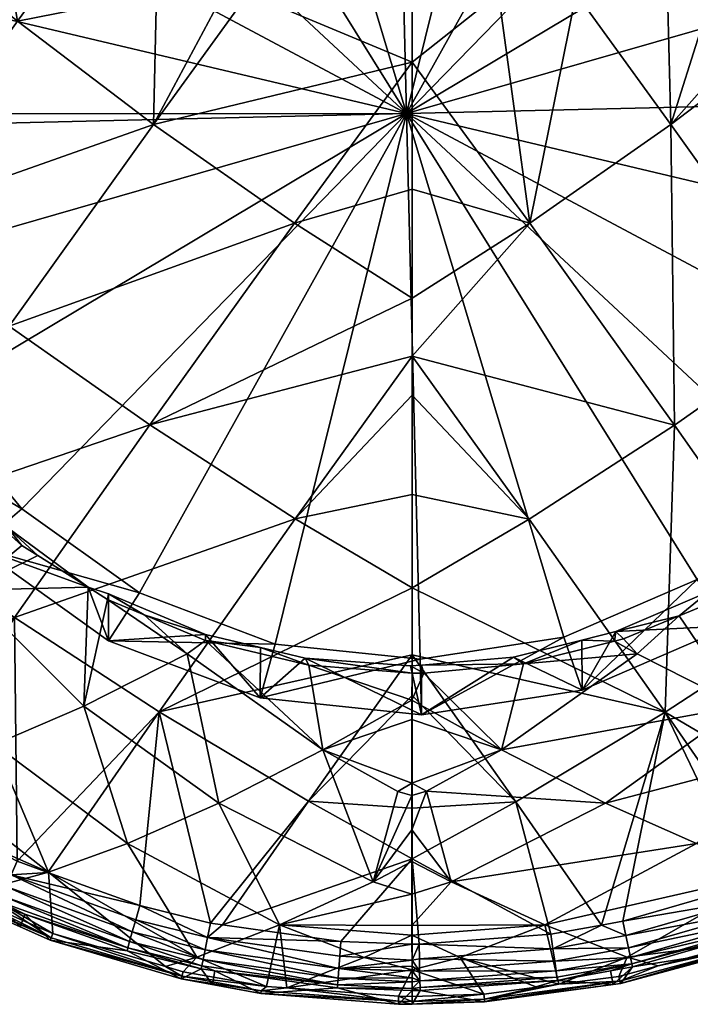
# Model space of a CAD drawing. Extents: x -0.027 to 0.174, y -0.141 to 0.028.
# Tile 2 of 256: x -0.007 to 0.006, y -0.141 to -0.122. Entities that reach past the tile are written whole.
import ezdxf

# ---------------------------------------------------------------- set-up
doc = ezdxf.new("R2010")
doc.units = 0
doc.layers.add('mesh', color=7, linetype='CONTINUOUS')

msp = doc.modelspace()

# ---------------------------------------------------------------- meshes
at = {"layer": 'mesh'}
mesh = msp.add_polyface(dxfattribs=at)
corners = [(-0.002705, -0.121203, 0.136681), (0.000455, -0.121212, 0.136819), (0.000455, -0.12253, 0.136766), (-0.004528, -0.123726, 0.136479), (-0.001812, -0.125626, 0.13657), (0.000455, -0.124975, 0.136668), (0.00551, -0.12952, 0.135801), (0.00271, -0.131328, 0.135657), (0.000455, -0.128192, 0.136261), (0.002119, -0.121203, 0.136789), (0.003619, -0.121203, 0.136654), (0.002723, -0.125628, 0.13657), (0.00544, -0.123728, 0.136479), (0.005379, -0.121203, 0.136496), (0.008061, -0.121738, 0.136141), (0.007679, -0.121205, 0.136162), (0.008704, -0.121205, 0.13598), (0.006242, -0.121203, 0.136419), (0.000455, -0.128943, 0.136166), (0.008222, -0.127621, 0.135708), (-0.002181, -0.133737, 0.114366), (0.00061, -0.134029, 0.114428), (0.000349, -0.123517, 0.112194), (0.009787, -0.128553, 0.113264), (0.010797, -0.125992, 0.11272), (0.008133, -0.13077, 0.113735), (0.005948, -0.132494, 0.114102), (0.010663, -0.120551, 0.111563), (0.009526, -0.118041, 0.11103), (0.011096, -0.123263, 0.112139), (0.005497, -0.114286, 0.110232), (0.002879, -0.113298, 0.110021), (0.007764, -0.115904, 0.110575), (0.000089, -0.113005, 0.109959), (-0.002684, -0.11343, 0.110049), (-0.00525, -0.114541, 0.110286), (-0.007434, -0.116265, 0.110652), (0.000455, -0.127071, 0.136403), (-0.004597, -0.129515, 0.135802)]
mesh.append_faces([[corners[k] for k in face] for face in [(0, 1, 2, 2), (2, 3, 0, 0), (2, 4, 3, 3), (5, 4, 2, 2), (6, 7, 8, 8), (2, 1, 9, 9), (10, 11, 9, 9), (10, 12, 11, 11), (13, 12, 10, 10), (14, 15, 16, 16), (12, 15, 14, 14), (12, 17, 15, 15), (13, 17, 12, 12), (7, 18, 8, 8), (11, 2, 9, 9), (11, 5, 2, 2), (11, 6, 8, 8), (12, 6, 11, 11), (12, 19, 6, 6), (14, 19, 12, 12), (20, 21, 22, 22), (22, 23, 24, 24), (22, 25, 23, 23), (26, 25, 22, 22), (22, 27, 28, 28), (22, 29, 27, 27), (24, 29, 22, 22), (22, 30, 31, 31), (22, 32, 30, 30), (28, 32, 22, 22), (22, 33, 34, 34), (31, 33, 22, 22), (35, 36, 22, 22), (5, 37, 4, 4), (38, 37, 8, 8), (38, 4, 37, 37), (37, 5, 11, 11), (11, 8, 37, 37)]])
mesh = msp.add_polyface(dxfattribs=at)
corners = [(-0.007803, -0.121206, 0.136001), (-0.009937, -0.125634, 0.135398), (-0.009322, -0.121207, 0.135672), (-0.004528, -0.123726, 0.136479), (-0.003176, -0.121202, 0.13666), (-0.002705, -0.121203, 0.136681), (-0.004468, -0.121203, 0.136489), (-0.007149, -0.121735, 0.136142), (-0.006769, -0.121205, 0.136185), (-0.007239, -0.121205, 0.136123), (-0.01256, -0.129367, 0.134216), (-0.007309, -0.127616, 0.135709), (-0.001812, -0.125626, 0.13657), (-0.004597, -0.129515, 0.135802), (-0.010101, -0.116062, 0.117109), (-0.010152, -0.116589, 0.11724), (-0.009843, -0.11607, 0.117069), (-0.009212, -0.129643, 0.118695), (-0.009881, -0.128538, 0.118587), (-0.009841, -0.128834, 0.118602), (-0.008912, -0.129898, 0.118717), (0.000349, -0.123517, 0.112194), (-0.010099, -0.121043, 0.111668), (-0.010401, -0.123524, 0.112195), (-0.009964, -0.126484, 0.112824), (-0.008827, -0.128994, 0.113358), (-0.010398, -0.123772, 0.112248), (-0.007066, -0.131131, 0.113812), (-0.002684, -0.11343, 0.110049), (-0.00525, -0.114541, 0.110286), (-0.009088, -0.118482, 0.111123), (-0.007434, -0.116265, 0.110652), (-0.010654, -0.118683, 0.111904), (-0.010185, -0.117747, 0.111705), (-0.008339, -0.115271, 0.111179), (-0.010648, -0.128065, 0.113898), (-0.009895, -0.129481, 0.114199), (-0.009569, -0.115608, 0.116918), (-0.009869, -0.129966, 0.119131), (-0.010066, -0.128406, 0.118583), (-0.010501, -0.128363, 0.118779)]
mesh.append_faces([[corners[k] for k in face] for face in [(0, 1, 2, 2), (3, 4, 5, 5), (3, 6, 4, 4), (7, 6, 3, 3), (7, 8, 6, 6), (9, 8, 7, 7), (10, 1, 11, 11), (11, 12, 13, 13), (11, 3, 12, 12), (1, 3, 11, 11), (1, 7, 3, 3), (0, 7, 1, 1), (0, 9, 7, 7), (14, 15, 16, 16), (17, 18, 19, 19), (17, 20, 18, 18), (21, 22, 23, 23), (21, 24, 25, 25), (21, 26, 24, 24), (23, 26, 21, 21), (25, 27, 21, 21), (21, 28, 29, 29), (21, 30, 22, 22), (21, 31, 30, 30), (22, 30, 32, 32), (30, 33, 32, 32), (30, 34, 33, 33), (31, 34, 30, 30), (25, 35, 36, 36), (24, 35, 25, 25), (33, 16, 15, 15), (33, 37, 16, 16), (34, 37, 33, 33), (38, 39, 40, 40), (38, 19, 39, 39), (19, 18, 39, 39), (39, 18, 36, 36)]])
mesh = msp.add_polyface(dxfattribs=at)
corners = [(-0.009065, -0.131407, 0.11956), (-0.008081, -0.130924, 0.118878), (-0.008525, -0.130526, 0.118796), (-0.003878, -0.133926, 0.11989), (-0.004706, -0.133175, 0.119469), (-0.005413, -0.132878, 0.119365), (-0.008115, -0.132701, 0.120055), (-0.007064, -0.131836, 0.119066), (-0.006756, -0.13203, 0.119122), (-0.009801, -0.133399, 0.121521), (-0.008911, -0.130029, 0.118739), (-0.011783, -0.135048, 0.133021), (-0.009921, -0.131334, 0.134488), (-0.007209, -0.133227, 0.134566), (-0.004597, -0.129515, 0.135802), (-0.001797, -0.131323, 0.135659), (-0.007309, -0.127616, 0.135709), (-0.008912, -0.129898, 0.118717), (-0.009212, -0.129643, 0.118695), (-0.00875, -0.130124, 0.118739), (-0.0079, -0.130947, 0.118892), (-0.007332, -0.131497, 0.118994), (-0.005397, -0.132768, 0.119344), (-0.003526, -0.133551, 0.119614), (0.000349, -0.123517, 0.112194), (-0.007066, -0.131131, 0.113812), (-0.004798, -0.132749, 0.114156), (-0.007928, -0.131866, 0.114706), (-0.005397, -0.133672, 0.11509), (-0.009895, -0.129481, 0.114199), (-0.008827, -0.128994, 0.113358), (-0.005788, -0.132641, 0.119297), (-0.005873, -0.134934, 0.121202)]
mesh.append_faces([[corners[k] for k in face] for face in [(0, 1, 2, 2), (3, 4, 5, 5), (6, 7, 1, 1), (6, 8, 7, 7), (0, 6, 1, 1), (0, 9, 6, 6), (2, 10, 0, 0), (11, 12, 13, 13), (13, 14, 15, 15), (12, 14, 13, 13), (12, 16, 14, 14), (10, 17, 18, 18), (10, 19, 17, 17), (2, 19, 10, 10), (1, 19, 2, 2), (1, 20, 19, 19), (21, 20, 1, 1), (22, 4, 23, 23), (22, 5, 4, 4), (21, 7, 8, 8), (1, 7, 21, 21), (24, 25, 26, 26), (26, 27, 28, 28), (25, 27, 26, 26), (25, 29, 27, 27), (30, 29, 25, 25), (23, 28, 22, 22), (27, 19, 20, 20), (27, 17, 19, 19), (29, 17, 27, 27), (20, 21, 27, 27), (31, 8, 6, 6), (32, 31, 6, 6), (31, 5, 22, 22), (21, 8, 31, 31), (28, 31, 22, 22), (27, 31, 28, 28), (27, 21, 31, 31)]])
mesh = msp.add_polyface(dxfattribs=at)
corners = [(0.002179, -0.135777, 0.121215), (0.002601, -0.134119, 0.119811), (0.000681, -0.134298, 0.119878), (0.000455, -0.128192, 0.136261), (-0.001797, -0.131323, 0.135659), (-0.004597, -0.129515, 0.135802), (0.000455, -0.128943, 0.136166), (0.000455, -0.130858, 0.135797), (0.000455, -0.133946, 0.134993), (-0.00154, -0.136767, 0.134076), (-0.004417, -0.13504, 0.134434), (0.000455, -0.134731, 0.134789), (0.002455, -0.136774, 0.134074), (0.00271, -0.131328, 0.135657), (-0.001533, -0.134145, 0.119821), (-0.001606, -0.134008, 0.119787), (-0.002465, -0.133803, 0.11971), (0.000639, -0.134141, 0.119838), (0.002409, -0.13399, 0.119785), (0.000349, -0.123517, 0.112194), (-0.004798, -0.132749, 0.114156), (-0.002181, -0.133737, 0.114366), (0.00061, -0.134029, 0.114428), (-0.002475, -0.134776, 0.115324), (0.00064, -0.135102, 0.115394), (-0.003526, -0.133551, 0.119614), (-0.001267, -0.135778, 0.121216), (0.000452, -0.135191, 0.120624), (0.000453, -0.13482, 0.120314), (0.000452, -0.136415, 0.12185), (0.000455, -0.1343, 0.119879), (-0.003526, -0.133671, 0.119642), (0.000455, -0.132655, 0.135329), (0.005331, -0.135047, 0.134431), (0.000427, -0.134159, 0.119844)]
mesh.append_faces([[corners[k] for k in face] for face in [(0, 1, 2, 2), (3, 4, 5, 5), (4, 6, 7, 7), (3, 6, 4, 4), (8, 9, 10, 10), (8, 11, 9, 9), (8, 12, 11, 11), (13, 7, 6, 6), (14, 15, 16, 16), (1, 17, 2, 2), (1, 18, 17, 17), (19, 20, 21, 21), (22, 23, 24, 24), (21, 23, 22, 22), (23, 15, 24, 24), (23, 16, 15, 15), (25, 16, 23, 23), (24, 17, 18, 18), (26, 27, 28, 28), (26, 29, 27, 27), (28, 14, 26, 26), (30, 14, 28, 28), (14, 31, 26, 26), (28, 27, 0, 0), (28, 2, 30, 30), (0, 2, 28, 28), (4, 7, 32, 32), (10, 32, 8, 8), (10, 4, 32, 32), (32, 33, 8, 8), (32, 7, 13, 13), (14, 16, 31, 31), (30, 15, 14, 14), (30, 34, 15, 15), (2, 34, 30, 30), (2, 17, 34, 34), (24, 15, 34, 34), (34, 17, 24, 24)]])
mesh = msp.add_polyface(dxfattribs=at)
corners = [(0.007859, -0.13192, 0.119087), (0.009027, -0.132697, 0.120053), (0.00836, -0.131474, 0.118995), (0.006786, -0.134932, 0.1212), (0.006117, -0.132983, 0.1194), (0.005603, -0.133196, 0.119474), (0.006703, -0.132626, 0.119295), (0.007675, -0.132033, 0.11912), (0.004532, -0.133639, 0.11963), (0.004357, -0.133683, 0.119646), (0.004791, -0.133924, 0.119889), (0.00551, -0.12952, 0.135801), (0.005331, -0.135047, 0.134431), (0.00271, -0.131328, 0.135657), (0.008123, -0.133234, 0.134563), (0.008222, -0.127621, 0.135708), (0.003725, -0.133661, 0.119665), (0.004385, -0.133496, 0.119604), (0.002601, -0.134119, 0.119811), (0.006165, -0.132729, 0.119345), (0.006582, -0.13246, 0.119269), (0.006703, -0.132382, 0.119247), (0.007827, -0.131656, 0.119044), (0.008025, -0.131472, 0.119007), (0.000349, -0.123517, 0.112194), (0.003382, -0.133605, 0.114338), (0.005948, -0.132494, 0.114102), (0.00061, -0.134029, 0.114428), (0.008133, -0.13077, 0.113735), (0.006599, -0.133387, 0.115029), (0.009038, -0.131464, 0.11462), (0.003735, -0.134628, 0.115293), (0.000455, -0.132655, 0.135329)]
mesh.append_faces([[corners[k] for k in face] for face in [(0, 1, 2, 2), (3, 4, 5, 5), (3, 6, 4, 4), (1, 7, 6, 6), (0, 7, 1, 1), (8, 9, 10, 10), (5, 8, 10, 10), (11, 12, 13, 13), (11, 14, 12, 12), (15, 14, 11, 11), (16, 9, 17, 17), (16, 18, 9, 9), (19, 4, 6, 6), (19, 5, 4, 4), (17, 5, 19, 19), (17, 8, 5, 5), (9, 8, 17, 17), (6, 20, 19, 19), (6, 21, 20, 20), (7, 21, 6, 6), (7, 22, 21, 21), (22, 2, 23, 23), (22, 0, 2, 2), (7, 0, 22, 22), (24, 25, 26, 26), (24, 27, 25, 25), (28, 29, 30, 30), (26, 29, 28, 28), (26, 31, 29, 29), (25, 31, 26, 26), (29, 20, 21, 21), (29, 19, 20, 20), (29, 17, 19, 19), (31, 17, 29, 29), (29, 23, 30, 30), (29, 22, 23, 23), (21, 22, 29, 29), (13, 12, 32, 32)]])
mesh = msp.add_polyface(dxfattribs=at)
corners = [(-0.010336, -0.136469, 0.12585), (-0.008881, -0.138255, 0.127565), (-0.008222, -0.138545, 0.127561), (-0.003878, -0.133926, 0.11989), (-0.005413, -0.132878, 0.119365), (-0.005873, -0.134934, 0.121202), (-0.007881, -0.138493, 0.127077), (-0.006551, -0.13813, 0.125467), (-0.009067, -0.136166, 0.124208), (-0.007593, -0.13567, 0.122645), (-0.005026, -0.13758, 0.123937), (-0.00327, -0.136801, 0.122516), (-0.002101, -0.139148, 0.125392), (-0.009801, -0.133399, 0.121521), (-0.008115, -0.132701, 0.120055), (-0.007209, -0.133227, 0.134566), (-0.009575, -0.136646, 0.133022), (-0.009755, -0.136535, 0.133022), (-0.004793, -0.138774, 0.133025), (-0.004417, -0.13504, 0.134434), (-0.00343, -0.139113, 0.133027), (-0.009401, -0.136755, 0.133022), (-0.007155, -0.137921, 0.133023), (-0.006563, -0.138135, 0.133024), (-0.001797, -0.131323, 0.135659), (-0.007269, -0.138184, 0.132863), (-0.00955, -0.137003, 0.132863), (-0.007366, -0.13841, 0.132645), (-0.009678, -0.137216, 0.132644), (-0.007442, -0.138586, 0.132378), (-0.009777, -0.137382, 0.132375), (-0.007493, -0.138705, 0.132076), (-0.009844, -0.137494, 0.132071), (-0.002181, -0.133737, 0.114366), (-0.005397, -0.133672, 0.11509), (-0.002475, -0.134776, 0.115324), (-0.004798, -0.132749, 0.114156), (-0.003526, -0.133551, 0.119614), (-0.003526, -0.133671, 0.119642), (-0.004706, -0.133175, 0.119469), (-0.001267, -0.135778, 0.121216), (-0.005788, -0.132641, 0.119297), (-0.002465, -0.133803, 0.11971)]
mesh.append_faces([[corners[k] for k in face] for face in [(0, 1, 2, 2), (3, 4, 5, 5), (6, 0, 2, 2), (6, 7, 0, 0), (7, 8, 0, 0), (7, 9, 8, 8), (10, 9, 7, 7), (10, 5, 9, 9), (11, 5, 10, 10), (11, 3, 5, 5), (10, 12, 11, 11), (9, 13, 8, 8), (9, 14, 13, 13), (5, 14, 9, 9), (15, 16, 17, 17), (18, 19, 20, 20), (15, 21, 16, 16), (15, 22, 21, 21), (19, 22, 15, 15), (19, 23, 22, 22), (18, 23, 19, 19), (15, 24, 19, 19), (25, 21, 22, 22), (26, 21, 25, 25), (26, 27, 28, 28), (25, 27, 26, 26), (28, 29, 30, 30), (27, 29, 28, 28), (30, 31, 32, 32), (33, 34, 35, 35), (36, 34, 33, 33), (37, 35, 34, 34), (38, 39, 3, 3), (40, 38, 3, 3), (4, 41, 5, 5), (42, 37, 38, 38), (37, 39, 38, 38)]])
mesh = msp.add_polyface(dxfattribs=at)
corners = [(0.009027, -0.132697, 0.120053), (0.006703, -0.132626, 0.119295), (0.006786, -0.134932, 0.1212), (0.004791, -0.133924, 0.119889), (0.002601, -0.134119, 0.119811), (0.002179, -0.135777, 0.121215), (0.004357, -0.133683, 0.119646), (0.007463, -0.138129, 0.125466), (0.007839, -0.139117, 0.127554), (0.008792, -0.138492, 0.127076), (0.007438, -0.139295, 0.127552), (0.004181, -0.1368, 0.122515), (0.000731, -0.136574, 0.121943), (0.005603, -0.133196, 0.119474), (0.008505, -0.135668, 0.122644), (0.005938, -0.137578, 0.123936), (0.001208, -0.13832, 0.124002), (0.003011, -0.139147, 0.125392), (0.009979, -0.136164, 0.124206), (0.002455, -0.136774, 0.134074), (0.004106, -0.13915, 0.133027), (0.003132, -0.139327, 0.133027), (0.005331, -0.135047, 0.134431), (0.007472, -0.138136, 0.133023), (0.00693, -0.138375, 0.133024), (0.009246, -0.137355, 0.133023), (0.008123, -0.133234, 0.134563), (0.004515, -0.139076, 0.133027), (0.000455, -0.133946, 0.134993), (0.007026, -0.138644, 0.132864), (0.009378, -0.137611, 0.132863), (0.007172, -0.139054, 0.132379), (0.007108, -0.138874, 0.132645), (0.00958, -0.138002, 0.132377), (0.009491, -0.13783, 0.132644), (0.003725, -0.133661, 0.119665), (0.002409, -0.13399, 0.119785), (0.003382, -0.133605, 0.114338), (0.00064, -0.135102, 0.115394), (0.003735, -0.134628, 0.115293), (0.00061, -0.134029, 0.114428), (0.004385, -0.133496, 0.119604), (0.000455, -0.137877, 0.133673)]
mesh.append_faces([[corners[k] for k in face] for face in [(0, 1, 2, 2), (3, 4, 5, 5), (3, 6, 4, 4), (7, 8, 9, 9), (10, 8, 7, 7), (11, 5, 12, 12), (2, 5, 11, 11), (2, 3, 5, 5), (13, 3, 2, 2), (11, 14, 2, 2), (11, 15, 14, 14), (16, 15, 11, 11), (16, 17, 15, 15), (7, 15, 17, 17), (18, 15, 7, 7), (18, 14, 15, 15), (19, 20, 21, 21), (22, 23, 24, 24), (22, 25, 23, 23), (26, 25, 22, 22), (22, 20, 19, 19), (22, 27, 20, 20), (24, 27, 22, 22), (28, 22, 19, 19), (29, 24, 23, 23), (29, 27, 24, 24), (25, 29, 23, 23), (25, 30, 29, 29), (31, 32, 33, 33), (32, 29, 34, 34), (35, 36, 4, 4), (37, 38, 39, 39), (40, 38, 37, 37), (38, 36, 39, 39), (39, 35, 41, 41), (36, 35, 39, 39), (42, 19, 21, 21)]])
mesh = msp.add_polyface(dxfattribs=at)
corners = [(-0.001267, -0.135778, 0.121216), (-0.003878, -0.133926, 0.11989), (-0.00327, -0.136801, 0.122516), (-0.000297, -0.138321, 0.124002), (0.000181, -0.136575, 0.121944), (-0.002101, -0.139148, 0.125392), (0.001208, -0.13832, 0.124002), (0.000731, -0.136574, 0.121943), (0.000452, -0.137317, 0.122754), (0.004181, -0.1368, 0.122515), (0.000453, -0.13916, 0.125178), (0.003011, -0.139147, 0.125392), (-0.00154, -0.136767, 0.134076), (0.000455, -0.134731, 0.134789), (0.000455, -0.136898, 0.134063), (-0.00343, -0.139113, 0.133027), (-0.003195, -0.139146, 0.133027), (-0.004417, -0.13504, 0.134434), (0.002455, -0.136774, 0.134074), (-0.003487, -0.139391, 0.132866), (-0.000918, -0.139466, 0.133028), (0.000453, -0.138553, 0.124379), (0.000453, -0.137928, 0.123557), (0.000453, -0.139347, 0.125503), (-0.00047, -0.139775, 0.1262), (0.000452, -0.136653, 0.122088), (0.000452, -0.136415, 0.12185), (0.002179, -0.135777, 0.121215), (0.000452, -0.135191, 0.120624), (0.000455, -0.137877, 0.133673), (0.000455, -0.139519, 0.13302), (0.000592, -0.139518, 0.133021), (0.003132, -0.139327, 0.133027)]
mesh.append_faces([[corners[k] for k in face] for face in [(0, 1, 2, 2), (0, 3, 4, 4), (2, 3, 0, 0), (2, 5, 3, 3), (6, 7, 8, 8), (9, 7, 6, 6), (10, 11, 6, 6), (12, 13, 14, 14), (15, 12, 16, 16), (15, 17, 12, 12), (14, 13, 18, 18), (19, 16, 20, 20), (3, 21, 22, 22), (5, 21, 3, 3), (5, 10, 21, 21), (5, 23, 10, 10), (24, 23, 5, 5), (4, 25, 26, 26), (3, 25, 4, 4), (3, 8, 25, 25), (22, 8, 3, 3), (0, 4, 26, 26), (6, 21, 10, 10), (27, 26, 7, 7), (27, 28, 26, 26), (7, 25, 8, 8), (26, 25, 7, 7), (6, 22, 21, 21), (6, 8, 22, 22), (10, 23, 11, 11), (12, 14, 29, 29), (29, 30, 20, 20), (16, 29, 20, 20), (16, 12, 29, 29), (31, 30, 29, 29), (29, 32, 31, 31), (29, 14, 18, 18)]])
mesh = msp.add_polyface(dxfattribs=at)
corners = [(-0.007881, -0.138493, 0.127077), (-0.00693, -0.139114, 0.127554), (-0.006471, -0.139316, 0.127552), (-0.008222, -0.138545, 0.127561), (-0.006551, -0.13813, 0.125467), (-0.007095, -0.139186, 0.128295), (-0.007005, -0.138943, 0.131755), (-0.006517, -0.139443, 0.128297), (-0.007517, -0.13876, 0.131754), (-0.008945, -0.138364, 0.128287), (-0.009875, -0.137546, 0.131746), (-0.009302, -0.138171, 0.128284), (-0.004793, -0.138774, 0.133025), (-0.007269, -0.138184, 0.132863), (-0.006563, -0.138135, 0.133024), (-0.00487, -0.139048, 0.132865), (-0.007155, -0.137921, 0.133023), (-0.007493, -0.138705, 0.132076), (-0.005022, -0.139588, 0.132081), (-0.009844, -0.137494, 0.132071), (-0.004936, -0.139282, 0.132647), (-0.007366, -0.13841, 0.132645), (-0.004988, -0.139465, 0.132381), (-0.007442, -0.138586, 0.132378), (-0.009777, -0.137382, 0.132375), (-0.006501, -0.139398, 0.127791), (-0.006517, -0.139441, 0.128042), (-0.008942, -0.138363, 0.128041), (-0.008921, -0.138326, 0.127797), (-0.008881, -0.138255, 0.127565), (-0.009277, -0.138135, 0.127796), (-0.009237, -0.138065, 0.127564), (-0.009299, -0.138171, 0.128038)]
mesh.append_faces([[corners[k] for k in face] for face in [(0, 1, 2, 2), (3, 1, 0, 0), (2, 4, 0, 0), (5, 6, 7, 7), (5, 8, 6, 6), (9, 8, 5, 5), (9, 10, 8, 8), (11, 10, 9, 9), (12, 13, 14, 14), (12, 15, 13, 13), (13, 16, 14, 14), (6, 17, 18, 18), (8, 17, 6, 6), (8, 19, 17, 17), (10, 19, 8, 8), (13, 20, 21, 21), (15, 20, 13, 13), (21, 22, 23, 23), (20, 22, 21, 21), (23, 17, 24, 24), (23, 18, 17, 17), (22, 18, 23, 23), (25, 2, 1, 1), (26, 5, 7, 7), (27, 5, 26, 26), (3, 25, 1, 1), (3, 28, 25, 25), (29, 28, 3, 3), (29, 30, 28, 28), (31, 30, 29, 29), (27, 9, 5, 5), (27, 11, 9, 9), (32, 11, 27, 27), (32, 28, 30, 30), (27, 28, 32, 32), (27, 25, 28, 28), (26, 25, 27, 27)]])
mesh = msp.add_polyface(dxfattribs=at)
corners = [(-0.003692, -0.139767, 0.126885), (-0.004294, -0.139952, 0.127549), (-0.003957, -0.14005, 0.127549), (-0.005026, -0.13758, 0.123937), (-0.002101, -0.139148, 0.125392), (-0.006551, -0.13813, 0.125467), (-0.006471, -0.139316, 0.127552), (-0.003394, -0.140297, 0.128314), (-0.00361, -0.139997, 0.131765), (-0.003347, -0.140034, 0.131765), (-0.003995, -0.140186, 0.128309), (-0.005038, -0.139647, 0.131761), (-0.006517, -0.139443, 0.128297), (-0.007005, -0.138943, 0.131755), (-0.003487, -0.139391, 0.132866), (-0.00343, -0.139113, 0.133027), (-0.003195, -0.139146, 0.133027), (-0.004793, -0.138774, 0.133025), (-0.003598, -0.139938, 0.132084), (-0.005022, -0.139588, 0.132081), (-0.00487, -0.139048, 0.132865), (-0.003535, -0.139628, 0.132649), (-0.004936, -0.139282, 0.132647), (-0.003573, -0.139813, 0.132384), (-0.004988, -0.139465, 0.132381), (-0.000979, -0.140302, 0.132086), (-0.002462, -0.140468, 0.128322), (-0.003992, -0.140184, 0.128048), (-0.00246, -0.140466, 0.128059), (-0.003979, -0.140138, 0.127793), (-0.006501, -0.139398, 0.127791), (-0.006517, -0.139441, 0.128042), (-0.002451, -0.140417, 0.1278), (-0.002347, -0.140332, 0.127554)]
mesh.append_faces([[corners[k] for k in face] for face in [(0, 1, 2, 2), (3, 0, 4, 4), (5, 0, 3, 3), (5, 1, 0, 0), (6, 1, 5, 5), (7, 8, 9, 9), (10, 8, 7, 7), (10, 11, 8, 8), (12, 11, 10, 10), (12, 13, 11, 11), (14, 15, 16, 16), (17, 15, 14, 14), (8, 18, 9, 9), (8, 19, 18, 18), (11, 19, 8, 8), (14, 20, 17, 17), (13, 19, 11, 11), (20, 21, 22, 22), (14, 21, 20, 20), (22, 23, 24, 24), (21, 23, 22, 22), (24, 18, 19, 19), (23, 18, 24, 24), (23, 25, 18, 18), (26, 27, 7, 7), (26, 28, 27, 27), (29, 6, 30, 30), (29, 1, 6, 6), (2, 1, 29, 29), (27, 10, 7, 7), (27, 12, 10, 10), (31, 12, 27, 27), (31, 29, 30, 30), (27, 29, 31, 31), (27, 32, 29, 29), (28, 32, 27, 27), (2, 33, 0, 0), (2, 29, 33, 33)]])
mesh = msp.add_polyface(dxfattribs=at)
corners = [(0.004441, -0.14014, 0.127551), (0.005198, -0.139936, 0.12755), (0.004603, -0.139767, 0.126884), (0.006972, -0.13946, 0.127549), (0.007463, -0.138129, 0.125466), (0.007438, -0.139295, 0.127552), (0.003011, -0.139147, 0.125392), (0.004703, -0.139958, 0.131764), (0.007017, -0.139589, 0.128297), (0.004477, -0.140277, 0.128313), (0.007235, -0.139232, 0.131757), (0.007484, -0.139422, 0.128297), (0.007952, -0.138919, 0.131755), (0.008048, -0.139169, 0.128295), (0.009666, -0.138171, 0.13175), (0.004575, -0.139353, 0.132866), (0.004515, -0.139076, 0.133027), (0.007026, -0.138644, 0.132864), (0.004691, -0.139899, 0.132084), (0.007215, -0.139175, 0.132078), (0.009639, -0.138117, 0.132074), (0.004665, -0.139774, 0.132384), (0.007172, -0.139054, 0.132379), (0.004626, -0.139589, 0.132648), (0.007108, -0.138874, 0.132645), (0.007468, -0.139377, 0.127792), (0.007001, -0.139543, 0.127789), (0.007839, -0.139117, 0.127554), (0.009133, -0.138542, 0.127561), (0.004462, -0.140229, 0.127795), (0.007484, -0.139419, 0.128042), (0.007016, -0.139587, 0.128041), (0.004473, -0.140275, 0.128052)]
mesh.append_faces([[corners[k] for k in face] for face in [(0, 1, 2, 2), (3, 2, 1, 1), (3, 4, 2, 2), (5, 4, 3, 3), (4, 6, 2, 2), (7, 8, 9, 9), (10, 8, 7, 7), (10, 11, 8, 8), (12, 11, 10, 10), (12, 13, 11, 11), (14, 13, 12, 12), (15, 16, 17, 17), (18, 10, 7, 7), (19, 10, 18, 18), (19, 12, 10, 10), (20, 12, 19, 19), (19, 21, 22, 22), (18, 21, 19, 19), (22, 23, 24, 24), (21, 23, 22, 22), (24, 15, 17, 17), (23, 15, 24, 24), (25, 5, 26, 26), (25, 27, 5, 5), (28, 27, 25, 25), (26, 1, 29, 29), (26, 3, 1, 1), (5, 3, 26, 26), (1, 0, 29, 29), (30, 11, 13, 13), (30, 8, 11, 11), (31, 8, 30, 30), (31, 9, 8, 8), (32, 9, 31, 31), (25, 31, 30, 30), (26, 31, 25, 25), (26, 32, 31, 31), (29, 32, 26, 26)]])
mesh = msp.add_polyface(dxfattribs=at)
corners = [(-0.002101, -0.139148, 0.125392), (-0.001959, -0.140361, 0.127552), (-0.00047, -0.139775, 0.1262), (-0.002462, -0.140468, 0.128322), (-0.000983, -0.140362, 0.131767), (0.000196, -0.140676, 0.128329), (-0.003347, -0.140034, 0.131765), (-0.003394, -0.140297, 0.128314), (-0.000956, -0.139988, 0.132649), (0.000455, -0.13994, 0.132743), (0.000455, -0.140032, 0.132634), (-0.000939, -0.139747, 0.132867), (-0.000918, -0.139466, 0.133028), (0.000455, -0.139519, 0.13302), (-0.003487, -0.139391, 0.132866), (-0.000979, -0.140302, 0.132086), (-0.003598, -0.139938, 0.132084), (-0.003535, -0.139628, 0.132649), (-0.00097, -0.140175, 0.132385), (-0.003573, -0.139813, 0.132384), (0.000455, -0.140169, 0.132472), (0.000455, -0.140246, 0.132343), (0.000196, -0.140672, 0.128059), (0.000196, -0.14062, 0.127794), (0.000196, -0.140522, 0.127543), (-0.002451, -0.140417, 0.1278), (-0.00246, -0.140466, 0.128059), (-0.002347, -0.140332, 0.127554), (-0.003692, -0.139767, 0.126885), (0.000454, -0.140012, 0.126656), (0.000453, -0.139347, 0.125503), (0.000455, -0.140414, 0.13176), (0.000455, -0.139825, 0.13284), (0.000455, -0.140373, 0.13201), (-0.003979, -0.140138, 0.127793)]
mesh.append_faces([[corners[k] for k in face] for face in [(0, 1, 2, 2), (3, 4, 5, 5), (3, 6, 4, 4), (7, 6, 3, 3), (8, 9, 10, 10), (11, 12, 13, 13), (14, 12, 11, 11), (6, 15, 4, 4), (6, 16, 15, 15), (14, 8, 17, 17), (11, 8, 14, 14), (17, 18, 19, 19), (8, 18, 17, 17), (8, 20, 18, 18), (10, 20, 8, 8), (18, 15, 19, 19), (18, 21, 15, 15), (20, 21, 18, 18), (22, 3, 5, 5), (1, 23, 24, 24), (1, 25, 23, 23), (22, 26, 3, 3), (26, 23, 25, 25), (22, 23, 26, 26), (0, 27, 1, 1), (28, 27, 0, 0), (1, 29, 2, 2), (24, 29, 1, 1), (29, 30, 2, 2), (5, 4, 31, 31), (8, 32, 9, 9), (15, 21, 33, 33), (4, 33, 31, 31), (4, 15, 33, 33), (11, 32, 8, 8), (27, 25, 1, 1), (27, 34, 25, 25)]])
mesh = msp.add_polyface(dxfattribs=at)
corners = [(0.001841, -0.14048, 0.127553), (0.002861, -0.140346, 0.127552), (0.00138, -0.139775, 0.1262), (0.000455, -0.140677, 0.128329), (0.000612, -0.140413, 0.131761), (0.001854, -0.140629, 0.12833), (0.0006, -0.140039, 0.132642), (0.000455, -0.140032, 0.132634), (0.000455, -0.13994, 0.132743), (0.000604, -0.140227, 0.132378), (0.000455, -0.140246, 0.132343), (0.000455, -0.140169, 0.132472), (0.000596, -0.139799, 0.13286), (0.000592, -0.139518, 0.133021), (0.003171, -0.139606, 0.132867), (0.00323, -0.140031, 0.132385), (0.003204, -0.139845, 0.132649), (0.001853, -0.140626, 0.128063), (0.000455, -0.140674, 0.128059), (0.000456, -0.140622, 0.127795), (0.000455, -0.140524, 0.127544), (0.001848, -0.140576, 0.127801), (0.000196, -0.14062, 0.127794), (0.000196, -0.140672, 0.128059), (0.000196, -0.140676, 0.128329), (0.000196, -0.140522, 0.127543), (0.000454, -0.140012, 0.126656), (0.000453, -0.139347, 0.125503), (0.003011, -0.139147, 0.125392), (0.000455, -0.140414, 0.13176), (-0.000939, -0.139747, 0.132867), (0.000455, -0.139519, 0.13302), (0.000455, -0.139825, 0.13284), (0.000455, -0.140373, 0.13201), (0.000609, -0.140354, 0.13208)]
mesh.append_faces([[corners[k] for k in face] for face in [(0, 1, 2, 2), (3, 4, 5, 5), (6, 7, 8, 8), (9, 10, 11, 11), (12, 13, 14, 14), (9, 6, 15, 15), (9, 7, 6, 6), (11, 7, 9, 9), (6, 12, 16, 16), (17, 18, 3, 3), (19, 0, 20, 20), (19, 21, 0, 0), (3, 5, 17, 17), (21, 18, 17, 17), (19, 18, 21, 21), (22, 18, 19, 19), (23, 24, 3, 3), (25, 19, 20, 20), (25, 22, 19, 19), (23, 18, 22, 22), (3, 18, 23, 23), (25, 20, 26, 26), (2, 27, 26, 26), (28, 27, 2, 2), (26, 0, 2, 2), (20, 0, 26, 26), (24, 29, 3, 3), (3, 29, 4, 4), (30, 31, 32, 32), (9, 33, 10, 10), (32, 31, 13, 13), (4, 33, 34, 34), (29, 33, 4, 4), (12, 32, 13, 13), (34, 33, 9, 9), (6, 32, 12, 12), (8, 32, 6, 6)]])
mesh = msp.add_polyface(dxfattribs=at)
corners = [(0.00138, -0.139775, 0.1262), (0.003282, -0.140291, 0.127552), (0.003011, -0.139147, 0.125392), (0.002861, -0.140346, 0.127552), (0.004603, -0.139767, 0.126884), (0.004441, -0.14014, 0.127551), (0.004328, -0.140297, 0.128314), (0.004279, -0.140034, 0.131765), (0.004703, -0.139958, 0.131764), (0.003256, -0.140217, 0.131766), (0.001854, -0.140629, 0.12833), (0.000612, -0.140413, 0.131761), (0.004477, -0.140277, 0.128313), (0.000609, -0.140354, 0.13208), (0.004691, -0.139899, 0.132084), (0.003248, -0.140157, 0.132086), (0.004575, -0.139353, 0.132866), (0.004106, -0.13915, 0.133027), (0.004515, -0.139076, 0.133027), (0.003171, -0.139606, 0.132867), (0.003132, -0.139327, 0.133027), (0.000592, -0.139518, 0.133021), (0.00323, -0.140031, 0.132385), (0.004665, -0.139774, 0.132384), (0.000604, -0.140227, 0.132378), (0.003204, -0.139845, 0.132649), (0.004626, -0.139589, 0.132648), (0.0006, -0.140039, 0.132642), (0.000596, -0.139799, 0.13286), (0.001848, -0.140576, 0.127801), (0.001841, -0.14048, 0.127553), (0.004462, -0.140229, 0.127795), (0.004473, -0.140275, 0.128052), (0.001853, -0.140626, 0.128063)]
mesh.append_faces([[corners[k] for k in face] for face in [(0, 1, 2, 2), (0, 3, 1, 1), (4, 1, 5, 5), (4, 2, 1, 1), (6, 7, 8, 8), (6, 9, 7, 7), (10, 9, 6, 6), (10, 11, 9, 9), (8, 12, 6, 6), (11, 13, 9, 9), (9, 14, 7, 7), (9, 15, 14, 14), (13, 15, 9, 9), (16, 17, 18, 18), (19, 17, 16, 16), (19, 20, 17, 17), (21, 20, 19, 19), (14, 8, 7, 7), (14, 22, 23, 23), (15, 22, 14, 14), (15, 24, 22, 22), (13, 24, 15, 15), (23, 25, 26, 26), (22, 25, 23, 23), (22, 27, 25, 25), (26, 19, 16, 16), (25, 19, 26, 26), (25, 28, 19, 19), (29, 3, 30, 30), (29, 1, 3, 3), (31, 1, 29, 29), (31, 5, 1, 1), (32, 6, 12, 12), (33, 6, 32, 32), (33, 10, 6, 6), (31, 33, 32, 32), (29, 33, 31, 31)]])

doc.saveas('drawing.dxf')
